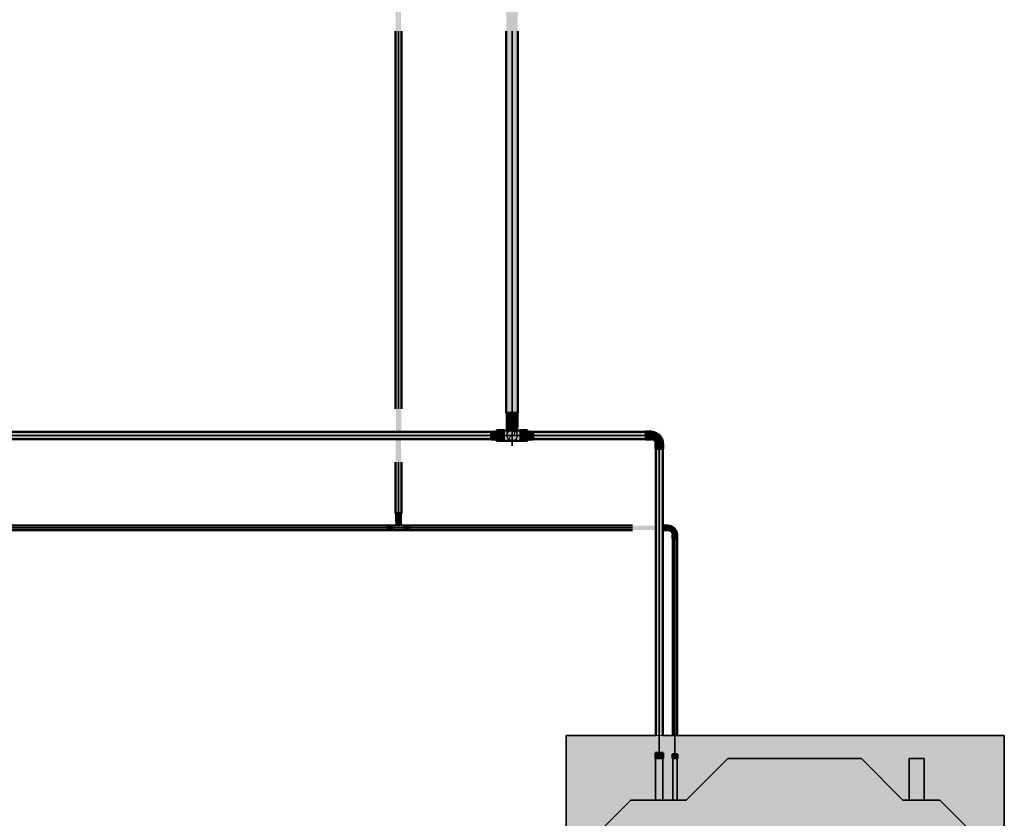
# Model space of a CAD drawing. Header units: millimetres. Extents: x -31934 to 32637, y -11608 to 10611.
# Tile 20 of 59: x 6895 to 9030, y -6431 to -4700. Entities that reach past the tile are written whole.
import ezdxf

# ---------------------------------------------------------------- set-up
doc = ezdxf.new("R2010")
doc.units = ezdxf.units.MM
doc.linetypes.add('Centro', pattern=[30, 12, -6, 6, -6])
doc.linetypes.add('Oculto 1_5', pattern=[2.2, 1.5, -0.7])
for name, color, linetype, lineweight in [('A-DETL', 90, 'Oculto 1_5', 9), ('M-EQPM', 50, 'Continuous', 35), ('P-PIPE', 3, 'Continuous', 50), ('P-PIPE-CNTR', 3, 'Centro', 35)]:
    doc.layers.add(name, color=color, linetype=linetype, lineweight=lineweight)

# ---------------------------------------------------------------- blocks, each defined once
blk = doc.blocks.new('Midea_VRF_Indoor_4-way Cassette_MI-90_100_112_140_Q4_DHN1-D _2nd DC_ - MI2-112Q4DHN1-V118-PAVIMENTO TÉRREO TUBULAÇÃO FRIGORIGENA')
at = {"layer": 'M-EQPM', "linetype": 'Oculto 1_5', "lineweight": 9}
h = blk.add_hatch(color=256, dxfattribs=at)
h.paths.add_polyline_path([(-475, 215), (-475, -475), (475, -475), (475, 234.6), (426, 235.7), (426, 244), (475, 244.2), (475, 265.3), (426, 266.3), (426, 281.4), (475, 281.4), (475, 475), (-475, 475), (-475, 255)])
h.paths.add_polyline_path([(-415, 215), (-415, 255), (-206.4, 463.6), (206.4, 463.6), (335, 335), (335, 281.2), (425, 280.1), (425, 265.3), (335, 265.3), (335, 244.2), (425, 243.1), (425, 234.6), (335, 234.6), (335, 215), (425, 125), (425, -165), (335, -255), (335, -269), (425, -269.5), (425, -301), (335, -301), (335, -335), (229.6, -440.4), (-229.6, -440.4), (-415, -255)])
for points in [[(-415, -255), (-229.6, -440.4), (229.6, -440.4), (335, -335), (335, -255), (425, -165), (425, 125), (335, 215), (335, 335), (206.4, 463.6), (-206.4, 463.6), (-415, 255)], [(335, 278.8), (335, 265.3), (425, 266.3), (425, 281.2), (335, 280.1)], [(335, 236), (335, 234.6), (425, 235.3), (425, 244.2), (335, 243.5), (335, 237)], [(335, -296.3), (335, -301), (425, -300.5), (425, -269), (335, -269.5), (335, -293)]]:
    blk.add_hatch(color=256, dxfattribs=at).paths.add_polyline_path(points)
at = {"layer": 'A-DETL'}
for p, q in [((475, 265.3), (475, 281.1)), ((475, 281.1), (475, 265.3)), ((425, 244), (425, 244.2)), ((475, 234.9), (475, 243.9)), ((475, 243.9), (475, 234.9)), ((425, 234.6), (425, 234.8))]:
    blk.add_line(p, q, dxfattribs=at)
at = {"layer": 'M-EQPM'}
for p, q in [((0, 475), (-475, 475)), ((-475, 475), (-475, -475)), ((-475, -475), (-475, 475)), ((-475, 475), (475, 475)), ((475, 475), (0, 475)), ((475, 281.1), (475, 475)), ((475, 475), (475, 281.1)), ((-206.4, 463.6), (-415, 255)), ((-415, 255), (-206.4, 463.6)), ((206.4, 463.6), (-206.4, 463.6)), ((-206.4, 463.6), (206.4, 463.6)), ((335, 335), (206.4, 463.6)), ((206.4, 463.6), (335, 335)), ((335, 215), (335, 335)), ((335, 335), (335, 215)), ((425, 281.2), (335, 281.2)), ((425, 265.3), (425, 281.2)), ((335, 265.3), (425, 265.3)), ((475, 244), (475, 265.3)), ((475, 265.3), (475, 244)), ((-415, 255), (-415, -255)), ((-415, -255), (-415, 255)), ((425, 244.2), (335, 244.2)), ((425, 234.6), (425, 244.2)), ((335, 234.6), (425, 234.6)), ((425, 125), (335, 215)), ((335, 215), (425, 125)), ((475, -475), (475, 234.9)), ((475, 234.9), (475, -475)), ((425, -165), (425, 125)), ((425, 125), (425, -165)), ((335, -255), (425, -165)), ((425, -165), (335, -255)), ((-415, -255), (-229.6, -440.4)), ((-229.6, -440.4), (-415, -255)), ((335, -335), (335, -255)), ((335, -255), (335, -335)), ((425, -269), (335, -269)), ((425, -301), (425, -269)), ((335, -301), (425, -301)), ((229.6, -440.4), (335, -335)), ((335, -335), (229.6, -440.4)), ((-229.6, -440.4), (229.6, -440.4)), ((229.6, -440.4), (-229.6, -440.4)), ((-475, -475), (475, -475)), ((475, -475), (-475, -475))]:
    blk.add_line(p, q, dxfattribs=at)
blk = doc.blocks.new('Cotovelo - Soldado - CU - Padrão-V44-PAVIMENTO TÉRREO TUBULAÇÃO FRIGORIGENA')
at = {"layer": 'P-PIPE', "lineweight": 9}
for points in [[(8264.9, -5609.4), (8264.9, -5593), (8253.3, -5593.9), (8253.3, -5609.4)], [(8275.7, -5618.5), (8288.3, -5618.5), (8289.2, -5614.9), (8286.8, -5605.9), (8277.6, -5596.7), (8268.6, -5594.3), (8264.9, -5595.2), (8265.1, -5608.6), (8265.6, -5609.4), (8271.6, -5611.9), (8274.9, -5617.9), (8274.9, -5618.5)], [(8290.5, -5630.2), (8289.6, -5618.5), (8274.1, -5618.5), (8274.9, -5630.2), (8289.6, -5630.2)]]:
    blk.add_hatch(color=160, dxfattribs=at).paths.add_polyline_path(points)
at = {"layer": 'A-DETL', "color": 160, "linetype": 'Continuous'}
blk.add_line((8274.3, -5618.4), (8274.3, -5618.5), dxfattribs=at)
at = {"layer": 'P-PIPE', "color": 5}
for p, q in [((8264.9, -5592.7), (8253.3, -5592.7)), ((8253.3, -5592.7), (8253.3, -5609.7)), ((8253.3, -5592.7), (8253.3, -5593)), ((8264.9, -5593), (8264.9, -5592.7)), ((8264.9, -5609.7), (8264.9, -5592.7)), ((8253.3, -5609.4), (8253.3, -5609.7)), ((8253.3, -5609.7), (8264.9, -5609.7)), ((8264.9, -5609.7), (8264.9, -5609.4)), ((8273.8, -5618.5), (8273.8, -5630.2)), ((8290.8, -5630.2), (8290.8, -5618.5))]:
    blk.add_line(p, q, dxfattribs=at)
at = {"layer": 'P-PIPE', "color": 5, "flags": 128}
for points in [[(8290.2, -5618.5), (8290.2, -5617.5), (8290.1, -5616.5), (8290, -5615.5), (8289.9, -5614.5), (8289.7, -5613.5), (8289.5, -5612.5), (8289.2, -5611.6), (8288.9, -5610.6), (8288.6, -5609.6), (8288.2, -5608.7), (8287.8, -5607.8), (8287.3, -5606.9), (8286.9, -5606), (8286.3, -5605.1), (8285.8, -5604.3), (8285.2, -5603.4), (8284.6, -5602.6), (8283.9, -5601.9), (8283.3, -5601.1), (8282.5, -5600.4), (8281.8, -5599.7), (8281, -5599.1), (8280.2, -5598.4), (8279.4, -5597.8), (8278.6, -5597.3), (8277.7, -5596.7), (8276.9, -5596.3), (8276, -5595.8), (8275, -5595.4), (8274.1, -5595), (8273.2, -5594.6), (8272.2, -5594.3), (8271.2, -5594.1), (8270.2, -5593.8), (8269.2, -5593.6), (8268.2, -5593.5), (8267.2, -5593.4), (8266.2, -5593.3), (8265.2, -5593.3), (8264.9, -5593.3)], [(8264.9, -5609.1), (8265.3, -5609.2), (8265.7, -5609.2), (8266.1, -5609.2), (8266.4, -5609.3), (8266.8, -5609.3), (8267.2, -5609.4), (8267.5, -5609.5), (8267.9, -5609.6), (8268.3, -5609.7), (8268.6, -5609.9), (8268.9, -5610), (8269.3, -5610.2), (8269.6, -5610.4), (8269.9, -5610.6), (8270.2, -5610.8), (8270.6, -5611), (8270.8, -5611.2), (8271.1, -5611.5), (8271.4, -5611.7), (8271.7, -5612), (8271.9, -5612.3), (8272.2, -5612.6), (8272.4, -5612.8), (8272.6, -5613.1), (8272.8, -5613.5), (8273, -5613.8), (8273.2, -5614.1), (8273.4, -5614.4), (8273.6, -5614.8), (8273.7, -5615.1), (8273.8, -5615.5), (8273.9, -5615.8), (8274, -5616.2), (8274.1, -5616.6), (8274.2, -5616.9), (8274.3, -5617.3), (8274.3, -5617.7), (8274.3, -5618.1), (8274.3, -5618.4), (8274.3, -5618.5)]]:
    blk.add_lwpolyline(points, dxfattribs=at)
at = {"layer": 'P-PIPE', "color": 5}
for centre, start_param, end_param in [((8282.3, -5618.5), 3.141593, 3.403392), ((8282.3, -5618.5), 0, 3.141593), ((8282.3, -5630.2), 0, 3.141593), ((8282.3, -5630.2), 3.141593, 3.403392), ((8282.3, -5618.5), 6.021386, 6.283185), ((8282.3, -5630.2), 6.021386, 6.283185)]:
    blk.add_ellipse(centre, major_axis=(8.49, 0), ratio=0.000012, start_param=start_param, end_param=end_param, dxfattribs=at)
blk = doc.blocks.new('Cotovelo - Soldado - CU - Padrão-V46-PAVIMENTO TÉRREO TUBULAÇÃO FRIGORIGENA')
at = {"layer": 'P-PIPE', "lineweight": 9}
for points in [[(8300.7, -5805.8), (8300.7, -5796.7), (8292, -5797.5), (8292, -5805.8), (8298.6, -5805.8)], [(8311.3, -5816.6), (8312.4, -5816.6), (8318.7, -5815.9), (8319.6, -5813.5), (8314.9, -5802.3), (8303.8, -5797.7), (8300.7, -5799.8), (8301.3, -5804.9), (8300.7, -5806), (8308.2, -5809.1), (8310.5, -5814.7)], [(8311.5, -5825.2), (8320.6, -5825.2), (8319.8, -5816.6), (8311.5, -5816.6)]]:
    blk.add_hatch(color=20, dxfattribs=at).paths.add_polyline_path(points)
at = {"layer": 'A-DETL', "color": 20, "linetype": 'Continuous'}
for p, q in [((8292, -5796), (8292, -5796.1)), ((8292, -5796), (8292, -5796.1)), ((8292, -5806.3), (8292, -5806.5)), ((8292, -5806.3), (8292, -5806.5)), ((8300.7, -5796.1), (8300.7, -5796)), ((8300.7, -5796.1), (8300.7, -5796)), ((8300.7, -5806.5), (8300.7, -5806.3)), ((8300.7, -5806.5), (8300.7, -5806.3)), ((8311.3, -5816.4), (8311.3, -5816.6))]:
    blk.add_line(p, q, dxfattribs=at)
for centre, start_param, end_param in [((8316.1, -5816.6), 3.141593, 3.403392), ((8316.1, -5816.6), 2.879793, 3.141593), ((8316.1, -5825.2), 2.879793, 3.141593), ((8316.1, -5825.2), 3.141593, 3.403392), ((8316.1, -5816.6), 6.021386, 6.283185), ((8316.1, -5816.6), 0, 0.261799), ((8316.1, -5825.2), 0, 0.261799), ((8316.1, -5825.2), 6.021386, 6.283185)]:
    blk.add_ellipse(centre, major_axis=(5.26, 0), ratio=0.000091, start_param=start_param, end_param=end_param, dxfattribs=at)
at = {"layer": 'P-PIPE', "color": 1}
for p, q in [((8300.7, -5796), (8292, -5796)), ((8292, -5796), (8292, -5806.5)), ((8292, -5796), (8292, -5796.7)), ((8292, -5805.8), (8292, -5806.5)), ((8292, -5806.5), (8300.7, -5806.5)), ((8300.7, -5796.7), (8300.7, -5796)), ((8300.7, -5806.5), (8300.7, -5796)), ((8300.7, -5796.7), (8300.7, -5796.5)), ((8300.7, -5796.7), (8300.7, -5796.5)), ((8300.7, -5806), (8300.7, -5805.7)), ((8300.7, -5806.5), (8300.7, -5806.3)), ((8310.8, -5816.6), (8310.8, -5825.2)), ((8321.3, -5825.2), (8321.3, -5816.6))]:
    blk.add_line(p, q, dxfattribs=at)
at = {"layer": 'P-PIPE', "color": 1, "flags": 128}
for points in [[(8320.8, -5816.6), (8320.8, -5815.8), (8320.8, -5815), (8320.7, -5814.2), (8320.6, -5813.4), (8320.4, -5812.6), (8320.3, -5811.8), (8320, -5811), (8319.8, -5810.2), (8319.5, -5809.5), (8319.2, -5808.7), (8318.9, -5808), (8318.6, -5807.3), (8318.2, -5806.6), (8317.8, -5805.9), (8317.3, -5805.2), (8316.9, -5804.6), (8316.4, -5803.9), (8315.8, -5803.3), (8315.3, -5802.7), (8314.7, -5802.1), (8314.1, -5801.6), (8313.5, -5801.1), (8312.9, -5800.6), (8312.3, -5800.1), (8311.6, -5799.6), (8310.9, -5799.2), (8310.2, -5798.8), (8309.5, -5798.5), (8308.8, -5798.1), (8308, -5797.8), (8307.3, -5797.5), (8306.5, -5797.3), (8305.7, -5797.1), (8304.9, -5796.9), (8304.1, -5796.7), (8303.3, -5796.6), (8302.5, -5796.5), (8301.7, -5796.5), (8300.9, -5796.5), (8300.7, -5796.5)], [(8300.7, -5806), (8301.1, -5806), (8301.6, -5806), (8302, -5806), (8302.4, -5806.1), (8302.8, -5806.2), (8303.2, -5806.3), (8303.6, -5806.4), (8304.1, -5806.5), (8304.5, -5806.6), (8304.8, -5806.8), (8305.2, -5807), (8305.6, -5807.2), (8306, -5807.4), (8306.3, -5807.6), (8306.7, -5807.8), (8307, -5808.1), (8307.4, -5808.3), (8307.7, -5808.6), (8308, -5808.9), (8308.3, -5809.2), (8308.6, -5809.5), (8308.9, -5809.8), (8309.1, -5810.1), (8309.4, -5810.5), (8309.6, -5810.8), (8309.9, -5811.2), (8310.1, -5811.6), (8310.3, -5811.9), (8310.4, -5812.3), (8310.6, -5812.7), (8310.7, -5813.1), (8310.9, -5813.5), (8311, -5813.9), (8311.1, -5814.3), (8311.2, -5814.8), (8311.2, -5815.2), (8311.3, -5815.6), (8311.3, -5816), (8311.3, -5816.4), (8311.3, -5816.6)]]:
    blk.add_lwpolyline(points, dxfattribs=at)
at = {"layer": 'P-PIPE', "color": 1}
for centre, major_axis, start_param, end_param in [((8316.1, -5816.6), (5.26, 0), 3.141593, 3.403392), ((8316.1, -5816.6), (5.26, 0), 0, 3.141593), ((8316.1, -5825.2), (5.26, 0), 0, 3.141593), ((8316.1, -5825.2), (5.26, 0), 3.141593, 3.665191), ((8316.1, -5816.6), (4.76, 0), 2.792527, 3.141593), ((8316.1, -5816.6), (4.76, 0), 0, 0.349066), ((8316.1, -5816.6), (4.76, 0), 5.934119, 6.283185), ((8316.1, -5816.6), (5.26, 0), 5.759587, 6.283185), ((8316.1, -5825.2), (5.26, 0), 5.759587, 6.283185)]:
    blk.add_ellipse(centre, major_axis=major_axis, ratio=0.000091, start_param=start_param, end_param=end_param, dxfattribs=at)
blk = doc.blocks.new('Cotovelo - Soldado - CU - Padrão-V48-PAVIMENTO TÉRREO TUBULAÇÃO FRIGORIGENA')
at = {"layer": 'P-PIPE', "lineweight": 9}
for points in [[(7954.6, -5581.9), (7962.9, -5581.9), (7962.9, -5567.3), (7951.2, -5567.3), (7951.6, -5581.9), (7952.7, -5581.9)], [(7971.2, -5581.9), (7974.6, -5581.9), (7974.2, -5567.3), (7962.9, -5567.3), (7964, -5581.9), (7968.8, -5581.9)], [(7954.4, -5590.1), (7955.7, -5590.1), (7962.9, -5589.5), (7962.9, -5581.9), (7952, -5581.9), (7952.7, -5590.1)], [(7968.8, -5590.1), (7973.1, -5589.4), (7973.4, -5586.2), (7973.1, -5581.9), (7962.9, -5581.9), (7962.9, -5589.5), (7967.7, -5590.1)]]:
    blk.add_hatch(color=160, dxfattribs=at).paths.add_polyline_path(points)
h = blk.add_hatch(color=160, dxfattribs=at)
h.paths.add_polyline_path([(7962.9, -5612.9), (7961.6, -5612.3), (7959.9, -5612.5)])
h.paths.add_polyline_path([(7965.2, -5590.1), (7962.9, -5589.5), (7964, -5590.1)])
at = {"layer": 'A-DETL', "color": 160, "linetype": 'Continuous', "flags": 128}
for points in [[(7951.8, -5601.2), (7951.8, -5601.2), (7951.8, -5601.1), (7951.8, -5601.1), (7951.8, -5601), (7951.8, -5600.8), (7951.8, -5600.7), (7951.8, -5600.5), (7951.8, -5600.2), (7951.8, -5600), (7951.8, -5599.7), (7951.8, -5599.4), (7951.8, -5599), (7951.8, -5598.7), (7951.8, -5598.3), (7951.8, -5597.8), (7951.8, -5597.4), (7951.8, -5596.9), (7951.8, -5596.4), (7951.8, -5595.9), (7951.8, -5595.4), (7951.8, -5594.8), (7951.8, -5594.2), (7951.8, -5593.6), (7951.8, -5593), (7951.8, -5592.3), (7951.8, -5591.7), (7951.8, -5591), (7951.8, -5590.3)], [(7974, -5590.1), (7974, -5590.8), (7974, -5591.5), (7974, -5592.2), (7974, -5592.8), (7974, -5593.4), (7974, -5594), (7974, -5594.6), (7974, -5595.2), (7974, -5595.8), (7974, -5596.3)], [(7961.9, -5612.3), (7961.6, -5612.2), (7961.1, -5612.2), (7960.7, -5612.1), (7960.3, -5612), (7959.8, -5611.9), (7959.4, -5611.8), (7959, -5611.6), (7958.6, -5611.4), (7958.2, -5611.3), (7957.8, -5611.1), (7957.4, -5610.9), (7957, -5610.6), (7956.6, -5610.4), (7956.3, -5610.1), (7955.9, -5609.8), (7955.6, -5609.6), (7955.3, -5609.3), (7954.9, -5608.9), (7954.6, -5608.6), (7954.3, -5608.3), (7954.1, -5607.9), (7953.8, -5607.6), (7953.6, -5607.2), (7953.3, -5606.8), (7953.1, -5606.4), (7952.9, -5606), (7952.7, -5605.6), (7952.6, -5605.2), (7952.4, -5604.8), (7952.3, -5604.4), (7952.1, -5604), (7952, -5603.5), (7952, -5603.1), (7951.9, -5602.7), (7951.8, -5602.2), (7951.8, -5601.8), (7951.8, -5601.3), (7951.8, -5601.2)], [(7974, -5601.2), (7974, -5601.7), (7974, -5602.1), (7973.9, -5602.5), (7973.9, -5603), (7973.8, -5603.4), (7973.7, -5603.9), (7973.6, -5604.3), (7973.5, -5604.7), (7973.3, -5605.1), (7973.1, -5605.5), (7973, -5605.9), (7972.8, -5606.3), (7972.5, -5606.7), (7972.3, -5607.1), (7972.1, -5607.5), (7971.8, -5607.8), (7971.5, -5608.2), (7971.3, -5608.5), (7971, -5608.9), (7970.6, -5609.2), (7970.3, -5609.5), (7970, -5609.8), (7969.6, -5610), (7969.3, -5610.3), (7968.9, -5610.6), (7968.5, -5610.8), (7968.1, -5611), (7967.7, -5611.2), (7967.3, -5611.4), (7966.9, -5611.6), (7966.5, -5611.7), (7966.1, -5611.9), (7965.7, -5612), (7965.2, -5612.1), (7964.8, -5612.2), (7964.4, -5612.2), (7963.9, -5612.3)], [(7974, -5596.8), (7974, -5597.3), (7974, -5597.7), (7974, -5598.2), (7974, -5598.6), (7974, -5598.9), (7974, -5599.3), (7974, -5599.6), (7974, -5599.9), (7974, -5600.2), (7974, -5600.4), (7974, -5600.6), (7974, -5600.8), (7974, -5600.9), (7974, -5601), (7974, -5601.1), (7974, -5601.2), (7974, -5601.2)]]:
    blk.add_lwpolyline(points, dxfattribs=at)
at = {"layer": 'A-DETL', "color": 160, "linetype": 'Continuous'}
for start, end in [(120, 251.5184), (108.4816, 120), (108.4816, 120), (105, 107.2118), (105, 107.2118), (72.7882, 75), (72.7882, 75), (60, 71.5184), (30, 71.5184), (288.4816, 60), (150, 210), (225, 240), (240, 251.5184), (252.7882, 255), (252.7882, 255), (285, 287.2118), (285, 287.2118), (288.4816, 300), (300, 330), (345, 15)]:
    blk.add_arc((7962.9, -5601.2), 11.7, start, end, dxfattribs=at)
at = {"layer": 'P-PIPE', "color": 5}
for p, q in [((7951.2, -5567.3), (7951.2, -5581.9)), ((7962.9, -5567.3), (7951.2, -5567.3)), ((7974.6, -5567.3), (7962.9, -5567.3)), ((7974.6, -5581.9), (7974.6, -5567.3)), ((7951.2, -5581.9), (7962.9, -5581.9)), ((7962.9, -5581.9), (7974.6, -5581.9))]:
    blk.add_line(p, q, dxfattribs=at)
at = {"layer": 'P-PIPE', "color": 5, "flags": 128}
for points in [[(7951.8, -5590.3), (7951.8, -5589.6), (7951.8, -5588.9), (7951.8, -5588.2), (7951.8, -5587.5), (7951.8, -5586.7), (7951.8, -5586), (7951.8, -5585.2), (7951.8, -5584.4), (7951.8, -5583.7), (7951.8, -5582.9), (7951.8, -5582.1), (7951.8, -5581.9)], [(7974, -5581.9), (7974, -5582.7), (7974, -5583.5), (7974, -5584.2), (7974, -5585), (7974, -5585.8), (7974, -5586.5), (7974, -5587.3), (7974, -5588), (7974, -5588.7), (7974, -5589.4), (7974, -5590.1)]]:
    blk.add_lwpolyline(points, dxfattribs=at)
at = {"layer": 'P-PIPE', "color": 5}
for start, end in [(90, 105), (90, 105), (75, 90), (75, 90), (255, 270), (270, 285), (270, 285)]:
    blk.add_arc((7962.9, -5601.2), 11.7, start, end, dxfattribs=at)

msp = doc.modelspace()

# ---------------------------------------------------------------- hatches: boundary and pattern name
at = {"layer": 'P-PIPE'}
h = msp.add_hatch(color=170, dxfattribs=at)
h.paths.add_polyline_path([(7962.906, -5551.635), (7962.906, -4674.719), (7950.206, -4674.719), (7950.639, -5551.635), (7959.619, -5551.635)])
h.paths.add_polyline_path([(7953.926, -4642.969), (7962.906, -4642.969), (7962.906, -4364.321), (7950.206, -4364.321), (7951.132, -4642.969), (7952.692, -4642.969)])
h.paths.add_polyline_path([(7952.947, -4348.451), (7962.906, -4348.451), (7962.906, -4110.684), (7950.206, -4110.684), (7951.292, -4348.451), (7951.908, -4348.451)])
h.paths.add_polyline_path([(7962.906, -4101.164), (7962.278, -3661.146), (7950.206, -3661.146), (7950.639, -4101.164), (7961.659, -4101.164)])
h.paths.add_polyline_path([(7951.67, -3651.626), (7962.906, -3651.626), (7962.532, -3480.781), (7950.206, -3480.781), (7950.639, -3651.626)])
h.paths.add_polyline_path([(7950.639, -3464.911), (7962.906, -3464.911), (7962.906, -3214.485), (7950.206, -3214.485), (7950.593, -3464.911)])
h = msp.add_hatch(color=170, dxfattribs=at)
h.paths.add_polyline_path([(7962.906, -5551.635), (7975.606, -5551.635), (7975.174, -4674.719), (7962.906, -4674.719), (7962.906, -5459.443)])
h.paths.add_polyline_path([(7971.887, -4642.969), (7975.606, -4642.969), (7974.549, -4364.321), (7962.906, -4364.321), (7962.906, -4642.969), (7970.279, -4642.969)])
h.paths.add_polyline_path([(7972.926, -4348.451), (7975.606, -4348.451), (7974.687, -4110.684), (7962.906, -4110.684), (7962.906, -4348.451), (7971.887, -4348.451)])
h.paths.add_polyline_path([(7975.338, -4101.164), (7975.606, -4101.164), (7974.931, -3661.146), (7962.906, -3661.146), (7962.906, -4101.164), (7975.174, -4101.164)])
h.paths.add_polyline_path([(7965.579, -3651.626), (7975.606, -3651.626), (7975.029, -3480.781), (7962.906, -3480.781), (7962.906, -3651.626)])
h.paths.add_polyline_path([(7975.606, -3464.911), (7974.471, -3214.485), (7962.906, -3214.485), (7962.906, -3464.911), (7975.22, -3464.911)])
h = msp.add_hatch(color=10, dxfattribs=at)
h.paths.add_polyline_path([(7710.359, -5769.094), (7716.709, -5769.094), (7716.709, -5609.145), (7710.359, -5609.145)])
h.paths.add_polyline_path([(7712.219, -5593.275), (7716.709, -5593.275), (7715.927, -4674.719), (7710.359, -4674.719), (7711.294, -5593.275)])
h.paths.add_polyline_path([(7710.359, -4642.969), (7716.709, -4642.969), (7716.171, -4364.321), (7710.359, -4364.321), (7710.359, -4427.656)])
h.paths.add_polyline_path([(7716.709, -4348.451), (7716.371, -4110.475), (7713.534, -4109.467), (7713.263, -4110.577), (7710.359, -4110.612), (7711.21, -4348.451), (7716.184, -4348.451)])
h.paths.add_polyline_path([(7714.397, -4101.802), (7715.065, -4101.373), (7716.709, -4101.373), (7716.709, -3681.403), (7710.359, -3681.403), (7711.21, -4101.333), (7713.269, -4102.097), (7713.791, -4102.208)])
h.paths.add_polyline_path([(7714.397, -4110.046), (7713.268, -4103.317), (7712.013, -4106.847), (7714.094, -4109.64)])
h = msp.add_hatch(color=10, dxfattribs=at)
h.paths.add_polyline_path([(7723.059, -5769.094), (7722.208, -5609.145), (7716.709, -5609.145), (7716.709, -5769.094), (7722.842, -5769.094)])
h.paths.add_polyline_path([(7723.059, -5593.275), (7722.208, -4674.719), (7716.709, -4674.719), (7716.847, -5593.275), (7723.041, -5593.275)])
h.paths.add_polyline_path([(7720.593, -4642.969), (7723.059, -4642.969), (7722.208, -4364.321), (7716.709, -4364.321), (7717.595, -4642.969), (7719.884, -4642.969)])
h.paths.add_polyline_path([(7722.842, -4348.451), (7723.059, -4348.451), (7722.001, -4110.475), (7716.709, -4110.475), (7717.827, -4348.451), (7722.64, -4348.451)])
h.paths.add_polyline_path([(7721.199, -4101.373), (7723.059, -4101.164), (7722.208, -3681.403), (7716.709, -3681.403), (7716.709, -4101.373), (7720.934, -4101.373)])
for color, points in [(256, [(7951.174, -5567.278), (7974.639, -5567.278), (7974.239, -5552.635), (7951.174, -5552.635)]), (170, [(7882.014, -5601.21), (7917.5, -5601.21), (7917.5, -5593.275), (5072.523, -5594.338), (5072.523, -5601.209), (7677.479, -5601.21)]), (170, [(7929.159, -5609.414), (7929.159, -5593.005), (7917.5, -5593.854), (7917.5, -5609.414)]), (170, [(7930.159, -5601.21), (7944.813, -5601.21), (7944.813, -5589.507), (7930.159, -5589.906), (7930.159, -5598.181)]), (170, [(7981, -5601.21), (7981, -5590.1), (7944.813, -5591.075), (7944.813, -5601.21)]), (170, [(7995.653, -5601.21), (7995.653, -5589.507), (7981, -5589.906), (7981, -5601.21), (7984.281, -5601.21)]), (170, [(8008.312, -5609.414), (8008.312, -5593.005), (7996.653, -5593.854), (7996.653, -5609.414)]), (170, [(8253.289, -5601.21), (8253.289, -5593.275), (8008.312, -5594.338), (8008.312, -5601.21), (8086.549, -5601.209)]), (170, [(6450.271, -5609.145), (7917.5, -5608.081), (7917.5, -5601.21), (5072.523, -5601.21), (5072.523, -5609.145), (5632.133, -5609.145)]), (170, [(7930.159, -5612.912), (7944.813, -5612.513), (7944.813, -5601.21), (7930.159, -5601.21), (7930.159, -5612.513)]), (170, [(7981, -5612.32), (7981, -5601.21), (7944.813, -5601.21), (7944.813, -5612.32), (7962.906, -5612.32)]), (170, [(7995.653, -5612.912), (7995.653, -5601.21), (7981, -5601.21), (7981, -5612.912), (7984.281, -5612.912)]), (170, [(8086.549, -5609.145), (8253.289, -5608.081), (8253.289, -5601.21), (8008.312, -5601.21), (8008.312, -5609.145)]), (170, [(8274.333, -6288.551), (8282.268, -6288.551), (8282.268, -5630.188), (8274.333, -5630.188), (8274.333, -6147.301)]), (170, [(8290.203, -6288.551), (8289.14, -5630.188), (8282.268, -5630.188), (8282.268, -6288.551), (8289.933, -6288.551)]), (256, [(7719.336, -5778.768), (7721.26, -5778.768), (7720.425, -5770.094), (7712.158, -5770.094), (7712.993, -5778.768), (7718.069, -5778.768)]), (10, [(7721.234, -5787.453), (7720.404, -5778.768), (7712.184, -5778.768), (7713.014, -5787.453), (7720.404, -5787.453)]), (10, [(5223.063, -5801.21), (7694.185, -5801.21), (7694.185, -5796.45), (5101.373, -5797.493), (5101.373, -5801.209)]), (10, [(7694.185, -5805.97), (7694.185, -5801.21), (5101.373, -5801.21), (5101.373, -5805.97), (7677.479, -5805.97)]), (10, [(7702.87, -5805.735), (7702.87, -5796.684), (7694.185, -5797.515), (7694.185, -5805.735)]), (10, [(7730.548, -5805.807), (7730.548, -5797.087), (7720.075, -5797.844), (7716.709, -5801.21), (7712.586, -5797.09), (7702.87, -5797.844), (7702.87, -5805.807)]), (10, [(7714.898, -5798.542), (7720.163, -5797.755), (7720.829, -5797.087), (7720.075, -5787.453), (7712.586, -5787.453), (7713.343, -5797.844), (7714.041, -5798.542)]), (10, [(7739.232, -5805.735), (7739.232, -5796.684), (7730.548, -5797.515), (7730.548, -5805.735)]), (10, [(8311.31, -6291.535), (8316.07, -6291.535), (8316.07, -5825.235), (8311.31, -5825.235), (8311.31, -6147.301)]), (10, [(8320.83, -6291.535), (8319.786, -5825.235), (8316.07, -5825.235), (8316.07, -6291.535), (8320.668, -6291.535)]), (10, [(8276.262, -6300.21), (8290.472, -6300.21), (8289.624, -6288.551), (8274.064, -6288.551), (8274.912, -6300.21)]), (10, [(8316.07, -6300.21), (8320.622, -6300.21), (8319.786, -6291.535), (8311.519, -6291.535), (8312.354, -6300.21), (8314.71, -6300.21)])]:
    msp.add_hatch(color=color, dxfattribs=at).paths.add_polyline_path(points)
h = msp.add_hatch(color=10, dxfattribs=at)
h.paths.add_polyline_path([(8274.333, -5801.21), (8274.333, -5796.45), (7739.232, -5797.515), (7739.232, -5801.21), (8086.549, -5801.21)])
h.paths.add_polyline_path([(8292.045, -5801.21), (8292.045, -5796.45), (8290.203, -5797.493), (8290.203, -5801.209)])
h = msp.add_hatch(color=10, dxfattribs=at)
h.paths.add_polyline_path([(8274.333, -5805.97), (8274.333, -5801.21), (7739.232, -5801.21), (7739.232, -5805.97), (8086.549, -5805.97)])
h.paths.add_polyline_path([(8292.045, -5805.97), (8292.045, -5801.21), (8290.203, -5801.21), (8290.203, -5805.97)])

# ---------------------------------------------------------------- linework, layer by layer
at = {"layer": 'A-DETL'}
for p, q in [((7710.503, -5769.094), (7710.459, -5769.094)), ((7710.503, -5769.094), (7710.459, -5769.094)), ((7710.672, -5770.094), (7710.459, -5770.094)), ((7710.672, -5770.094), (7710.459, -5770.094)), ((7711.454, -5778.768), (7711.633, -5778.768)), ((7711.454, -5778.768), (7711.633, -5778.768)), ((7721.785, -5778.768), (7721.964, -5778.768)), ((7721.785, -5778.768), (7721.964, -5778.768)), ((7722.959, -5770.094), (7722.746, -5770.094)), ((7722.959, -5770.094), (7722.746, -5770.094)), ((7722.959, -5769.094), (7722.914, -5769.094)), ((7722.959, -5769.094), (7722.914, -5769.094))]:
    msp.add_line(p, q, dxfattribs=at)
at = {"layer": 'A-DETL', "color": 20, "linetype": 'Continuous'}
for p, q in [((7711.662, -5778.768), (7711.484, -5778.768)), ((7711.662, -5778.768), (7711.484, -5778.768)), ((7721.934, -5778.768), (7721.756, -5778.768)), ((7721.934, -5778.768), (7721.756, -5778.768)), ((7694.185, -5795.984), (7694.185, -5796.162)), ((7694.185, -5795.984), (7694.185, -5796.162)), ((7694.185, -5806.257), (7694.185, -5806.435)), ((7694.185, -5806.257), (7694.185, -5806.435)), ((7702.87, -5796.162), (7702.87, -5795.984)), ((7702.87, -5796.162), (7702.87, -5795.984)), ((7702.87, -5806.435), (7702.87, -5806.257)), ((7702.87, -5806.435), (7702.87, -5806.257)), ((7711.484, -5787.453), (7711.662, -5787.453)), ((7711.484, -5787.453), (7711.662, -5787.453)), ((7721.756, -5787.453), (7721.934, -5787.453)), ((7721.756, -5787.453), (7721.934, -5787.453)), ((7730.548, -5795.984), (7730.548, -5796.162)), ((7730.548, -5795.984), (7730.548, -5796.162)), ((7730.548, -5806.257), (7730.548, -5806.435)), ((7730.548, -5806.257), (7730.548, -5806.435)), ((7739.232, -5796.162), (7739.232, -5795.984)), ((7739.232, -5796.162), (7739.232, -5795.984)), ((7739.232, -5806.435), (7739.232, -5806.257)), ((7739.232, -5806.435), (7739.232, -5806.257)), ((8310.994, -6291.535), (8310.815, -6291.535)), ((8310.994, -6291.535), (8310.815, -6291.535)), ((8321.326, -6291.535), (8321.147, -6291.535)), ((8321.326, -6291.535), (8321.147, -6291.535)), ((8310.994, -6300.21), (8310.815, -6300.21)), ((8310.994, -6300.21), (8310.815, -6300.21)), ((8321.326, -6300.21), (8321.147, -6300.21)), ((8321.326, -6300.21), (8321.147, -6300.21))]:
    msp.add_line(p, q, dxfattribs=at)
at = {"layer": 'A-DETL', "color": 160, "linetype": 'Continuous'}
for centre, radius, start, end in [((7962.906, -5601.21), 11.11, 0, 180), ((7962.906, -5595.655), 5.555, 270, 90), ((7962.906, -5601.21), 11.11, 180, 0), ((7962.906, -5606.765), 5.555, 90, 270)]:
    msp.add_arc(centre, radius, start, end, dxfattribs=at)
at = {"layer": 'P-PIPE', "color": 1}
for p, q in [((7710.359, -4724.719), (7710.359, -5543.275)), ((7723.059, -5543.275), (7723.059, -4724.719)), ((7710.359, -5659.145), (7710.359, -5769.094)), ((7723.059, -5769.094), (7723.059, -5659.145)), ((7710.359, -5769.094), (7723.059, -5769.094)), ((7711.484, -5778.768), (7711.484, -5787.453)), ((7715.348, -5778.768), (7711.484, -5778.768)), ((7712.184, -5778.768), (7711.484, -5778.768)), ((7718.061, -5778.768), (7715.356, -5778.768)), ((7721.934, -5778.768), (7718.069, -5778.768)), ((7721.934, -5778.768), (7721.234, -5778.768)), ((7721.934, -5787.453), (7721.934, -5778.768)), ((7694.185, -5796.45), (5101.373, -5796.45)), ((5101.373, -5805.97), (7694.185, -5805.97)), ((7702.87, -5795.984), (7694.185, -5795.984)), ((7694.185, -5795.984), (7694.185, -5796.684)), ((7694.185, -5795.984), (7694.185, -5806.435)), ((7694.185, -5796.612), (7694.185, -5796.45)), ((7694.185, -5805.735), (7694.185, -5806.435)), ((7694.185, -5805.97), (7694.185, -5805.807)), ((7694.185, -5806.435), (7702.87, -5806.435)), ((7702.87, -5806.435), (7702.87, -5795.984)), ((7702.87, -5796.684), (7702.87, -5795.984)), ((7711.949, -5796.45), (7702.87, -5796.45)), ((7702.87, -5796.612), (7702.87, -5796.45)), ((7702.87, -5796.612), (7702.87, -5796.45)), ((7702.87, -5806.435), (7702.87, -5805.735)), ((7702.87, -5805.97), (7702.87, -5805.807)), ((7702.87, -5805.97), (7702.87, -5805.807)), ((7702.87, -5805.97), (7730.548, -5805.97)), ((7711.484, -5787.453), (7712.184, -5787.453)), ((7711.484, -5787.453), (7721.934, -5787.453)), ((7711.949, -5787.453), (7711.949, -5796.45)), ((7712.111, -5787.453), (7711.949, -5787.453)), ((7712.111, -5787.453), (7711.949, -5787.453)), ((7721.234, -5787.453), (7721.934, -5787.453)), ((7721.469, -5787.453), (7721.307, -5787.453)), ((7721.469, -5787.453), (7721.307, -5787.453)), ((7721.469, -5796.45), (7721.469, -5787.453)), ((7730.548, -5796.45), (7721.469, -5796.45)), ((7739.232, -5795.984), (7730.548, -5795.984)), ((7730.548, -5795.984), (7730.548, -5796.684)), ((7730.548, -5795.984), (7730.548, -5806.435)), ((7730.548, -5796.612), (7730.548, -5796.45)), ((7730.548, -5796.612), (7730.548, -5796.45)), ((7730.548, -5805.735), (7730.548, -5806.435)), ((7730.548, -5805.97), (7730.548, -5805.807)), ((7730.548, -5805.97), (7730.548, -5805.807)), ((7730.548, -5806.435), (7739.232, -5806.435)), ((7739.232, -5806.435), (7739.232, -5795.984)), ((7739.232, -5796.684), (7739.232, -5795.984)), ((8224.333, -5796.45), (7739.232, -5796.45)), ((7739.232, -5796.45), (7739.232, -5796.612)), ((7739.232, -5806.435), (7739.232, -5805.735)), ((7739.232, -5805.807), (7739.232, -5805.97)), ((7739.232, -5805.97), (8224.333, -5805.97)), ((8292.045, -5796.612), (8292.045, -5796.45)), ((8292.045, -5805.97), (8292.045, -5805.807)), ((8311.31, -5825.235), (8311.31, -6252.584)), ((8320.83, -6252.584), (8320.83, -5825.235)), ((8273.774, -6288.551), (8273.774, -6300.21)), ((8274.064, -6288.551), (8273.774, -6288.551)), ((8290.762, -6288.551), (8273.774, -6288.551)), ((8290.762, -6288.551), (8290.472, -6288.551)), ((8290.762, -6300.21), (8290.762, -6288.551)), ((8310.815, -6291.535), (8310.815, -6300.21)), ((8311.519, -6291.535), (8310.815, -6291.535)), ((8321.326, -6291.535), (8310.815, -6291.535)), ((8321.326, -6291.535), (8320.622, -6291.535)), ((8321.326, -6300.21), (8321.326, -6291.535)), ((8290.762, -6300.21), (8273.774, -6300.21)), ((8274.064, -6300.21), (8273.774, -6300.21)), ((8274.418, -6300.21), (8274.418, -6301.21)), ((8290.118, -6301.21), (8290.118, -6300.21)), ((8290.762, -6300.21), (8290.472, -6300.21)), ((8321.326, -6300.21), (8310.815, -6300.21)), ((8311.519, -6300.21), (8310.815, -6300.21)), ((8311.405, -6300.21), (8311.405, -6301.21)), ((8321.326, -6300.21), (8320.622, -6300.21)), ((8320.735, -6301.21), (8320.735, -6300.21))]:
    msp.add_line(p, q, dxfattribs=at)
at = {"layer": 'P-PIPE', "color": 5}
for p, q in [((7950.206, -4724.719), (7950.206, -5551.635)), ((7975.606, -5551.635), (7975.606, -4724.719)), ((7950.206, -5551.635), (7975.606, -5551.635)), ((7917.5, -5593.275), (5072.523, -5593.275)), ((7929.159, -5592.716), (7917.5, -5592.716)), ((7917.5, -5592.716), (7917.5, -5609.703)), ((7917.5, -5592.716), (7917.5, -5593.005)), ((7930.159, -5590.2), (7929.159, -5590.2)), ((7929.159, -5590.2), (7929.159, -5612.22)), ((7929.159, -5590.2), (7929.159, -5592.952)), ((7929.159, -5593.005), (7929.159, -5592.716)), ((7929.159, -5609.703), (7929.159, -5592.716)), ((7944.813, -5589.507), (7930.159, -5589.507)), ((7930.159, -5589.507), (7930.159, -5601.21)), ((7944.813, -5601.21), (7944.813, -5589.507)), ((7981, -5590.1), (7944.813, -5590.1)), ((7995.653, -5589.507), (7981, -5589.507)), ((7981, -5589.507), (7981, -5601.21)), ((7995.653, -5601.21), (7995.653, -5589.507)), ((7996.653, -5590.2), (7995.653, -5590.2)), ((7996.653, -5592.952), (7996.653, -5590.2)), ((7996.653, -5612.22), (7996.653, -5590.2)), ((8008.312, -5592.716), (7996.653, -5592.716)), ((7996.653, -5592.716), (7996.653, -5609.703)), ((7996.653, -5592.716), (7996.653, -5593.005)), ((8008.312, -5593.005), (8008.312, -5592.716)), ((8008.312, -5609.703), (8008.312, -5592.716)), ((8253.289, -5593.275), (8008.312, -5593.275)), ((5072.523, -5609.145), (7917.5, -5609.145)), ((7917.5, -5609.414), (7917.5, -5609.703)), ((7917.5, -5609.703), (7929.159, -5609.703)), ((7929.159, -5609.703), (7929.159, -5609.414)), ((7929.159, -5609.467), (7929.159, -5612.22)), ((7929.159, -5612.22), (7930.159, -5612.22)), ((7930.159, -5601.21), (7930.159, -5612.912)), ((7930.159, -5612.912), (7944.813, -5612.912)), ((7944.813, -5612.912), (7944.813, -5601.21)), ((7944.813, -5612.32), (7981, -5612.32)), ((7981, -5601.21), (7981, -5612.912)), ((7981, -5612.912), (7995.653, -5612.912)), ((7995.653, -5612.912), (7995.653, -5601.21)), ((7995.653, -5612.22), (7996.653, -5612.22)), ((7996.653, -5609.414), (7996.653, -5609.703)), ((7996.653, -5612.22), (7996.653, -5609.467)), ((7996.653, -5609.703), (8008.312, -5609.703)), ((8008.312, -5609.145), (8253.289, -5609.145)), ((8008.312, -5609.703), (8008.312, -5609.414)), ((8274.333, -5630.188), (8274.333, -6251.212)), ((8290.203, -6251.212), (8290.203, -5630.188))]:
    msp.add_line(p, q, dxfattribs=at)
at = {"layer": 'P-PIPE'}
for p, q in [((7950.306, -5551.635), (7950.306, -5552.635)), ((7975.506, -5552.635), (7975.506, -5551.635)), ((7950.736, -5552.635), (7950.306, -5552.635)), ((7975.506, -5552.635), (7950.306, -5552.635)), ((7951.174, -5552.635), (7951.174, -5567.278)), ((7951.174, -5552.635), (7974.639, -5552.635)), ((7974.639, -5567.278), (7974.639, -5552.635)), ((7975.506, -5552.635), (7975.077, -5552.635)), ((7710.459, -5769.094), (7710.459, -5770.094)), ((7722.959, -5770.094), (7710.459, -5770.094)), ((7712.289, -5770.094), (7710.459, -5770.094)), ((7711.454, -5770.094), (7711.454, -5778.768)), ((7711.454, -5770.094), (7721.964, -5770.094)), ((7711.454, -5770.094), (7712.158, -5770.094)), ((7711.454, -5778.768), (7721.964, -5778.768)), ((7711.454, -5778.768), (7712.158, -5778.768)), ((7722.959, -5770.094), (7721.128, -5770.094)), ((7721.26, -5770.094), (7721.964, -5770.094)), ((7721.26, -5778.768), (7721.964, -5778.768)), ((7721.964, -5778.768), (7721.964, -5770.094)), ((7722.959, -5770.094), (7722.959, -5769.094))]:
    msp.add_line(p, q, dxfattribs=at)
at = {"layer": 'P-PIPE', "color": 5}
for start, end in [(75, 105), (75, 105), (255, 285), (255, 285)]:
    msp.add_arc((7962.906, -5601.21), 11.702, start, end, dxfattribs=at)
at = {"layer": 'P-PIPE', "color": 1}
for centre, start_param, end_param in [((8316.07, -5825.235), 2.87979327, 3.14159265), ((8316.07, -5825.235), 0, 0.26179939), ((8316.07, -6291.535), 0, 0.26179939)]:
    msp.add_ellipse(centre, major_axis=(4.76, 0), ratio=0.00009106, start_param=start_param, end_param=end_param, dxfattribs=at)
at = {"layer": 'P-PIPE-CNTR', "color": 10, "linetype": 'Continuous'}
for p, q in [((7716.709, -5543.275), (7716.709, -4724.719)), ((7716.709, -5769.094), (7716.709, -5659.145)), ((7716.709, -5778.768), (7716.709, -5801.21)), ((5101.373, -5801.21), (7694.185, -5801.21)), ((7739.232, -5801.21), (7694.185, -5801.21)), ((7739.232, -5801.21), (8224.333, -5801.21)), ((8300.719, -5801.21), (8292.045, -5801.21)), ((8316.07, -5825.235), (8316.07, -5816.561)), ((8316.07, -6291.535), (8316.07, -5825.235)), ((8282.268, -6301.21), (8282.268, -6288.551)), ((8316.07, -6301.21), (8316.07, -6291.535))]:
    msp.add_line(p, q, dxfattribs=at)
at = {"layer": 'P-PIPE-CNTR', "color": 170, "linetype": 'Continuous'}
for p, q in [((7962.906, -5551.635), (7962.906, -4724.719)), ((7962.906, -5581.921), (7962.906, -5567.278)), ((7962.906, -5623.43), (7962.906, -5578.99)), ((7962.906, -5590.673), (7962.906, -5581.921)), ((5072.523, -5601.21), (7917.5, -5601.21)), ((7930.159, -5601.21), (7917.5, -5601.21)), ((7995.653, -5601.21), (7930.159, -5601.21)), ((7940.686, -5601.21), (7985.126, -5601.21)), ((7995.653, -5601.21), (8008.312, -5601.21)), ((8008.312, -5601.21), (8253.289, -5601.21)), ((8264.948, -5601.21), (8253.289, -5601.21)), ((8282.268, -5630.188), (8282.268, -5618.529)), ((8282.268, -6288.551), (8282.268, -5630.188))]:
    msp.add_line(p, q, dxfattribs=at)
at = {"layer": 'P-PIPE-CNTR'}
for p, q in [((7962.906, -5567.278), (7962.906, -5551.635)), ((7716.709, -5778.768), (7716.709, -5769.094))]:
    msp.add_line(p, q, dxfattribs=at)
at = {"layer": 'P-PIPE-CNTR', "color": 170, "linetype": 'Continuous'}
msp.add_arc((8264.948, -5618.529), 17.32, 0, 90, dxfattribs=at)
at = {"layer": 'P-PIPE-CNTR', "color": 10, "linetype": 'Continuous'}
msp.add_ellipse((8300.719, -5816.561), major_axis=(15.351, 0), ratio=1, start_param=0, end_param=1.57079633, dxfattribs=at)

# ---------------------------------------------------------------- block references
at = {"layer": 'A-DETL', "color": 160, "linetype": 'Continuous'}
for name in ['Cotovelo - Soldado - CU - Padrão-V48-PAVIMENTO TÉRREO TUBULAÇÃO FRIGORIGENA', 'Cotovelo - Soldado - CU - Padrão-V44-PAVIMENTO TÉRREO TUBULAÇÃO FRIGORIGENA']:
    msp.add_blockref(name, (0, 0), dxfattribs=at)
at = {"layer": 'A-DETL', "color": 20, "linetype": 'Continuous'}
msp.add_blockref('Cotovelo - Soldado - CU - Padrão-V46-PAVIMENTO TÉRREO TUBULAÇÃO FRIGORIGENA', (0, 0), dxfattribs=at)
at = {"layer": 'A-DETL', "rotation": 89.9999999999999}
msp.add_blockref('Midea_VRF_Indoor_4-way Cassette_MI-90_100_112_140_Q4_DHN1-D _2nd DC_ - MI2-112Q4DHN1-V118-PAVIMENTO TÉRREO TUBULAÇÃO FRIGORIGENA', (8555.479, -6726.21), dxfattribs=at)

doc.saveas('drawing.dxf')
